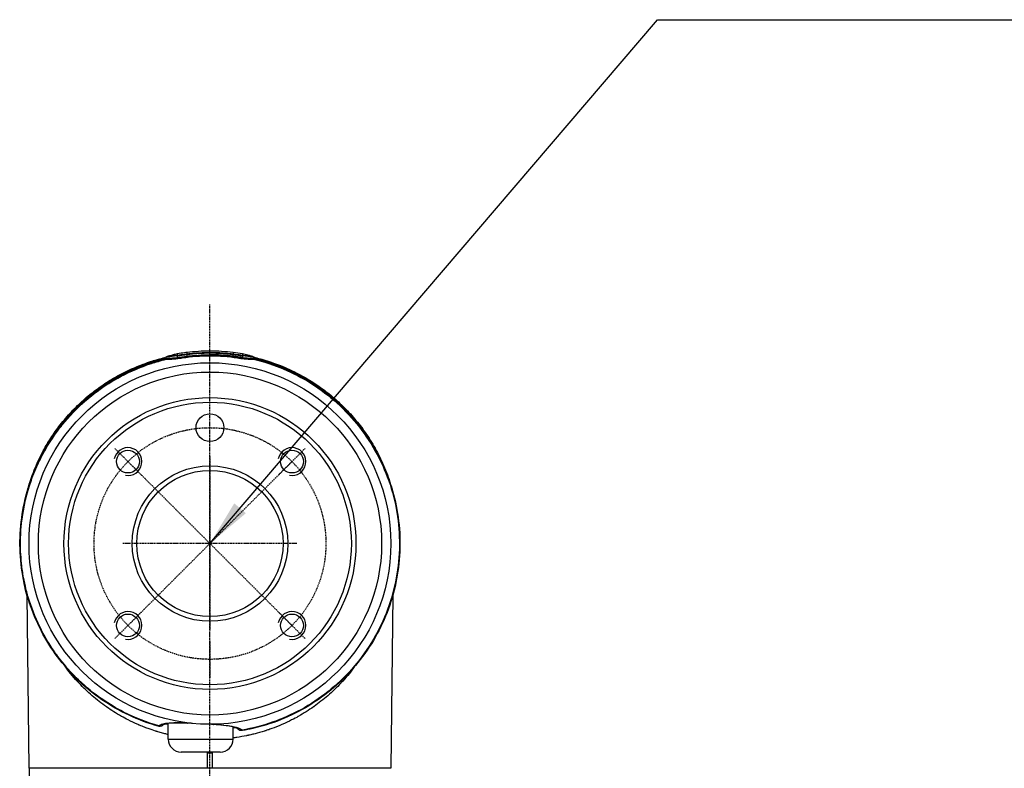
# Model space of a CAD drawing. Header units: millimetres. Extents: x 0 to 4378, y 0 to 2376.
# Tile 170 of 256: x 736 to 948, y 1651 to 1812. Entities that reach past the tile are written whole.
import ezdxf

# ---------------------------------------------------------------- set-up
doc = ezdxf.new("R2010")
doc.units = ezdxf.units.MM
doc.header["$LTSCALE"] = 0.2
doc.linetypes.add('CENTER2', pattern=[1.125, 0.75, -0.125, 0.125, -0.125])
doc.layers.add('01_Object Line', color=4, linetype='Continuous')
doc.layers.add('02_Center Line', color=1, linetype='CENTER2')
doc.styles.add('Rainbow-5.0 Style', font='malgunsl.ttf')
doc.dimstyles.new('Rainbow-5.0 Style', dxfattribs={"dimtxt": 4, "dimasz": 2.5, "dimexe": 1, "dimexo": 1, "dimgap": 1, "dimtad": 1, "dimdsep": 46, "dimtxsty": 'Rainbow-5.0 Style', "dimcen": 0, "dimclrd": 251, "dimclre": 251, "dimclrt": 7, "dimazin": 3, "dimtp": 0.1, "dimtm": 0.1, "dimtfac": 0.61, "dimtmove": 0, "dimatfit": 3, "dimfxl": 1, "dimlwd": -1, "dimlwe": -1, "dimarcsym": 1})

# ---------------------------------------------------------------- blocks, each defined once
blk = doc.blocks.new('A$C6e2e7470')
for p, q in [((-0.01, 1138.06), (-0.01, 1138.06)), ((-10.46, 1136.39), (-10.46, 1136.39)), ((-0.01, 1137.57), (-0.01, 1137.56)), ((-0.01, 1137.44), (-0.01, 1137.44)), ((-39.43, 1086.22), (-39.43, 1086.22)), ((-39.01, 1048.4), (-39.42, 1085.77)), ((39.42, 1085.78), (39.01, 1048.4)), ((39.43, 1086.24), (39.43, 1086.23)), ((29.23, 1067.91), (29.23, 1067.91)), ((-28.85, 1067.47), (-28.85, 1067.48)), ((-23.26, 1062.35), (-23.26, 1062.35)), ((-22.98, 1062.14), (-22.98, 1062.14)), ((22.98, 1062.14), (22.98, 1062.14)), ((23.26, 1062.35), (23.26, 1062.35)), ((-21.51, 1061.11), (-21.51, 1061.11)), ((-19.69, 1059.97), (-19.69, 1059.97)), ((19.69, 1059.97), (19.69, 1059.97)), ((21.51, 1061.11), (21.51, 1061.11)), ((-18.1, 1059.08), (-18.1, 1059.08)), ((-16.19, 1058.14), (-16.19, 1058.14)), ((-14.45, 1057.4), (-14.45, 1057.4)), ((-9, 1058.18), (-9, 1058.18)), ((-9, 1054.7), (-9, 1058.08)), ((5, 1057.42), (5, 1057.42)), ((5, 1054.7), (5, 1057.32)), ((14.45, 1057.4), (14.45, 1057.4)), ((16.19, 1058.14), (16.19, 1058.14)), ((18.1, 1059.08), (18.1, 1059.08)), ((-12.79, 1056.78), (-12.79, 1056.78)), ((8.7, 1055.61), (8.7, 1055.61)), ((12.79, 1056.78), (12.79, 1056.78)), ((-9, 1054.7), (5, 1054.7)), ((2.2, 1051.9), (-6.2, 1051.9)), ((-0.5, 1048.47), (-0.5, 1051.77)), ((0.5, 1051.77), (0.5, 1048.47)), ((39.01, 1048.4), (-39.01, 1048.4)), ((-39, 1048.4), (-39, 1042.4))]:
    blk.add_line(p, q)
for centre, radius in [((0, 1096.9), 39), ((0, 1096.9), 37), ((0, 1096.9), 31.48), ((0, 1096.9), 30.48), ((0, 1121.9), 3), ((-17.68, 1114.58), 2.46), ((17.68, 1114.58), 2.46), ((0, 1096.9), 16.77), ((0, 1096.9), 15.77), ((-17.68, 1079.22), 2.46), ((17.68, 1079.22), 2.46)]:
    blk.add_circle(centre, radius)
for centre, radius, start, end in [((-6.2, 1054.7), 2.8, 180, 270), ((2.2, 1054.7), 2.8, 270, 0), ((0, 1092.29), 40.53, 269.2927, 270.7064)]:
    blk.add_arc(centre, radius, start, end)
for centre, major_axis, ratio, start_param, end_param in [((-0.01, 1138.3), (0.002, 0.393), 0.011038, 2.226159, 2.73087), ((-6.56, 1138.25), (-3.48, -0.56), 0.198993, 1.415823, 1.495187), ((-6.92, 1137.76), (0.013, -0.43), 0.572551, 0.497241, 0.94988), ((-6.29, 1137.49), (0.048, -0.36), 0.068421, 6.045135, 6.04712), ((6.29, 1137.49), (0.044, 0.36), 0.063005, 3.372836, 3.376814), ((6.94, 1137.76), (0.032, 0.43), 0.578776, 2.218613, 2.668297), ((6.57, 1138.25), (-3.48, 0.56), 0.198992, 1.646411, 1.725774), ((-10.75, 1058.49), (0.692, -0.721), 0.94914, 5.222817, 6.283416), ((-10.75, 1058.49), (0.692, -0.721), 0.94914, 0.000231, 0.000366), ((-4.76, 1059.16), (-0.033, -0.999), 0.306864, 5.991051, 6.283189), ((-4.76, 1059.16), (-0.033, -0.999), 0.306864, 0.000003, 0.000147), ((0, 1058.9), (-0.015, -1), 0.222199, 0.000009, 0.066809), ((0, 1058.9), (-0.015, -1), 0.222199, 6.283177, 6.283194), ((0.76, 1058.87), (-0.072, -0.997), 0.306297, 6.283183, 6.575941), ((6.75, 1057.59), (-0.721, -0.693), 0.945259, 6.282953, 6.283018), ((6.75, 1057.59), (-0.721, -0.693), 0.945259, 6.283018, 7.283935), ((0.44, 1048.46), (-0.941, 0.011), 0.685799, 0.008117, 0.114309), ((-0.44, 1048.46), (0.941, 0.011), 0.685799, 6.168879, 6.275069)]:
    blk.add_ellipse(centre, major_axis=major_axis, ratio=ratio, start_param=start_param, end_param=end_param)
for points, knots in [([(-9.27, 1137.22), (-9.06, 1137.31), (-8.84, 1137.38), (-8.38, 1137.51), (-8.12, 1137.59), (-7.57, 1137.74), (-7.28, 1137.81), (-6.99, 1137.87)], [0, 0, 0, 0, 0.0687662, 0.0687662, 0.1523206, 0.1523206, 0.2423805, 0.2423805, 0.2423805, 0.2423805]), ([(-6.99, 1137.87), (-6.48, 1137.99), (-5.97, 1138.05), (-5.3, 1138.14), (-5.15, 1138.16), (-4.99, 1138.17)], [0, 0, 0, 0, 0.1551388, 0.1551388, 0.2022234, 0.2022234, 0.2022234, 0.2022234]), ([(-6.99, 1137.48), (-6.99, 1137.53), (-6.99, 1137.59), (-6.99, 1137.63), (-6.99, 1137.79), (-6.99, 1137.87), (-6.99, 1137.87)], [-8.25646, -8.25646, -8.25646, -8.25646, -7.624618, -7.624618, -7.624618, -5.44854, -5.44854, -5.44854, -5.44854]), ([(-4.99, 1138.17), (-4.99, 1138.17), (-4.99, 1138.09), (-4.99, 1137.92), (-4.99, 1137.87), (-4.99, 1137.81), (-4.99, 1137.75)], [5.554248, 5.554248, 5.554248, 5.554248, 7.771433, 7.771433, 7.771433, 8.384461, 8.384461, 8.384461, 8.384461]), ([(-0.02, 1138.06), (-0.58, 1138.06), (-1.14, 1138.04), (-1.7, 1138.02), (-2.26, 1138), (-2.82, 1137.97), (-3.38, 1137.92), (-3.91, 1137.88), (-4.45, 1137.82), (-4.99, 1137.75)], [0, 0, 0, 0, 1.709554, 1.709554, 1.709554, 3.419104, 3.419104, 3.419104, 5.066451, 5.066451, 5.066451, 5.066451]), ([(-0.01, 1137.94), (-0.84, 1137.94), (-1.67, 1137.91), (-2.92, 1137.84), (-3.34, 1137.8), (-4.16, 1137.73), (-4.58, 1137.68), (-4.99, 1137.63)], [-0.4980541, -0.4980541, -0.4980541, -0.4980541, -0.2482966, -0.2482966, -0.1249533, -0.1249533, -0.0001115, -0.0001115, -0.0001115, -0.0001115]), ([(-0.02, 1138.06), (-0.01, 1138.22), (-0.01, 1138.34), (0, 1138.4), (0, 1138.45), (0, 1138.48), (0, 1138.48)], [0.073579, 0.073579, 0.073579, 0.073579, 1.773456, 1.773456, 1.773456, 2.983853, 2.983853, 2.983853, 2.983853]), ([(4.99, 1137.75), (4.45, 1137.82), (3.91, 1137.88), (3.36, 1137.92), (2.24, 1138.01), (1.11, 1138.06), (-0.02, 1138.06)], [-5.096168, -5.096168, -5.096168, -5.096168, -3.432831, -3.432831, -3.432831, 0, 0, 0, 0]), ([(-0.02, 1137.62), (-0.01, 1137.66), (-0.01, 1137.69), (0, 1137.73), (0, 1137.78), (0, 1137.83), (0, 1137.87), (-0.01, 1137.9), (-0.01, 1137.92), (-0.01, 1137.94)], [-1.0896743, -1.0896743, -1.0896743, -1.0896743, -0.7634499, -0.7634499, -0.7634499, -0.3184296, -0.3184296, -0.3184296, -0.1133023, -0.1133023, -0.1133023, -0.1133023]), ([(4.99, 1137.63), (4.58, 1137.68), (4.16, 1137.73), (3.33, 1137.81), (2.91, 1137.84), (1.66, 1137.91), (0.83, 1137.94), (-0.01, 1137.94)], [-0.4984902, -0.4984902, -0.4984902, -0.4984902, -0.3746356, -0.3746356, -0.2508217, -0.2508217, -0.0000001, -0.0000001, -0.0000001, -0.0000001]), ([(4.99, 1138.17), (4.99, 1138.17), (4.99, 1138.09), (4.99, 1137.92), (4.99, 1137.87), (4.99, 1137.81), (4.99, 1137.75)], [5.554252, 5.554252, 5.554252, 5.554252, 7.771433, 7.771433, 7.771433, 8.384461, 8.384461, 8.384461, 8.384461]), ([(6.99, 1137.87), (6.99, 1137.87), (6.99, 1137.79), (6.99, 1137.63), (6.99, 1137.59), (6.99, 1137.53), (6.99, 1137.48)], [5.448548, 5.448548, 5.448548, 5.448548, 7.624618, 7.624618, 7.624618, 8.25646, 8.25646, 8.25646, 8.25646]), ([(6.99, 1137.87), (7.38, 1137.78), (7.77, 1137.69), (8.34, 1137.53), (8.52, 1137.48), (8.89, 1137.36), (9.08, 1137.3), (9.27, 1137.22)], [0, 0, 0, 0, 0.1203404, 0.1203404, 0.1813036, 0.1813036, 0.2422637, 0.2422637, 0.2422637, 0.2422637]), ([(-11.14, 1057.48), (-15.45, 1058.7), (-19.61, 1060.66), (-26.95, 1065.73), (-30.22, 1068.89), (-35.52, 1076.01), (-37.6, 1080.06), (-40.34, 1088.5), (-41.02, 1093), (-40.9, 1101.86), (-40.11, 1106.35), (-37.15, 1114.72), (-34.96, 1118.71), (-29.47, 1125.7), (-26.11, 1128.78), (-18.66, 1133.64), (-14.48, 1135.48), (-10.17, 1136.58)], [0, 0, 0, 0, 1.344136, 1.344136, 2.675031, 2.675031, 4.00551, 4.00551, 5.33562, 5.33562, 6.666261, 6.666261, 7.998797, 7.998797, 9.330905, 9.330905, 10.665668, 10.665668, 10.665668, 10.665668]), ([(-11.01, 1057.57), (-13.58, 1058.29), (-16.13, 1059.27), (-18.61, 1060.54), (-20.16, 1061.33), (-21.67, 1062.23), (-23.12, 1063.23), (-24.96, 1064.5), (-26.7, 1065.92), (-28.32, 1067.47), (-29.68, 1068.77), (-30.7, 1069.92), (-31.46, 1070.84), (-32.04, 1071.55), (-32.47, 1072.11), (-32.77, 1072.52), (-33.45, 1073.43), (-34.08, 1074.36), (-34.67, 1075.31), (-35.6, 1076.8), (-36.1, 1077.79), (-36.32, 1078.22), (-37.36, 1080.24), (-38.22, 1082.33), (-38.9, 1084.43), (-38.94, 1084.56), (-39.01, 1084.78), (-39.1, 1085.09), (-39.27, 1085.65), (-39.53, 1086.52), (-39.79, 1087.68), (-40.24, 1089.62), (-40.38, 1090.71), (-40.42, 1090.98), (-40.5, 1091.51), (-40.56, 1092.04), (-40.62, 1092.57), (-40.8, 1094.31), (-40.88, 1096), (-40.84, 1097.7), (-40.83, 1098.42), (-40.79, 1099.13), (-40.74, 1099.81), (-40.46, 1103.78), (-39.64, 1107.02), (-38.91, 1109.32), (-38.72, 1109.91), (-38.54, 1110.43), (-38.37, 1110.9), (-37.8, 1112.47), (-37.23, 1113.73), (-36.76, 1114.71), (-36.19, 1115.88), (-35.77, 1116.64), (-35.56, 1117), (-34.04, 1119.68), (-32.76, 1121.31), (-32.15, 1122.09), (-31.97, 1122.32), (-31.84, 1122.48), (-31.78, 1122.56), (-31.3, 1123.14), (-30.59, 1124), (-29.57, 1125.08), (-28.24, 1126.48), (-27.38, 1127.21), (-27.15, 1127.42), (-27.02, 1127.54), (-26.89, 1127.65), (-26.76, 1127.77), (-25.19, 1129.13), (-23.51, 1130.36), (-21.77, 1131.45), (-20.22, 1132.43), (-18.25, 1133.53), (-15.83, 1134.55), (-15.03, 1134.89), (-13.97, 1135.31), (-12.63, 1135.75), (-11.69, 1136.05), (-10.62, 1136.36), (-9.41, 1136.65)], [-1, -1, -1, -1, -0.923133, -0.923133, -0.923133, -0.875, -0.875, -0.875, -0.8125, -0.8125, -0.8125, -0.777211, -0.777211, -0.777211, -0.75, -0.75, -0.75, -0.71875, -0.71875, -0.71875, -0.6875, -0.6875, -0.6875, -0.625, -0.625, -0.625, -0.613903, -0.613903, -0.613903, -0.59375, -0.59375, -0.59375, -0.5625, -0.5625, -0.5625, -0.547989, -0.547989, -0.547989, -0.5, -0.5, -0.5, -0.484864, -0.484864, -0.484864, -0.397359, -0.397359, -0.397359, -0.375, -0.375, -0.375, -0.346559, -0.346559, -0.346559, -0.3125, -0.3125, -0.3125, -0.264588, -0.264588, -0.264588, -0.25, -0.25, -0.25, -0.21875, -0.21875, -0.21875, -0.1875, -0.1875, -0.1875, -0.182675, -0.182675, -0.182675, -0.125, -0.125, -0.125, -0.0625, -0.0625, -0.0625, -0.025808, -0.025808, -0.025808, 0, 0, 0, 0]), ([(-39.59, 1107.4), (-39.38, 1108.29), (-39.13, 1109.17), (-38.67, 1110.61), (-38.47, 1111.19), (-38.02, 1112.41), (-37.76, 1113.05), (-37.34, 1114.04), (-37.19, 1114.38), (-36.67, 1115.5), (-36.28, 1116.27), (-35.39, 1117.91), (-34.87, 1118.77), (-33.69, 1120.6), (-33.01, 1121.56), (-31.89, 1122.99), (-31.49, 1123.49), (-30.28, 1124.89), (-29.44, 1125.79), (-27.71, 1127.47), (-26.83, 1128.26), (-25.08, 1129.68), (-24.22, 1130.32), (-22.55, 1131.48), (-21.75, 1131.99), (-19.45, 1133.35), (-17.9, 1134.14), (-15.05, 1135.36), (-13.78, 1135.84), (-11.58, 1136.53), (-10.66, 1136.79), (-9.74, 1137.01)], [-6.36451, -6.36451, -6.36451, -6.36451, -5.984557, -5.984557, -5.735856, -5.735856, -5.451942, -5.451942, -5.300422, -5.300422, -4.9539, -4.9539, -4.557704, -4.557704, -4.105179, -4.105179, -3.863816, -3.863816, -3.40942, -3.40942, -2.98401, -2.98401, -2.611687, -2.611687, -2.28576, -2.28576, -1.715015, -1.715015, -1.28633, -1.28633, -0.991398, -0.991398, -0.991398, -0.991398]), ([(-38.76, 1110.17), (-38.58, 1110.71), (-38.39, 1111.24), (-38.19, 1111.77), (-36.54, 1116.16), (-34.12, 1120.29), (-30.93, 1123.96), (-30.88, 1124.02), (-30.81, 1124.1), (-30.78, 1124.13), (-30.74, 1124.17), (-30.71, 1124.21), (-30.68, 1124.24), (-29.78, 1125.26), (-28.46, 1126.67), (-26.5, 1128.33), (-26.04, 1128.72), (-25.55, 1129.11), (-25.02, 1129.52), (-24.36, 1130.02), (-23.65, 1130.54), (-22.86, 1131.07), (-22.15, 1131.54), (-21.39, 1132.02), (-20.56, 1132.5), (-20.14, 1132.73), (-19.71, 1132.97), (-19.27, 1133.21), (-19.05, 1133.33), (-18.82, 1133.44), (-18.59, 1133.56), (-18.36, 1133.68), (-18.1, 1133.8), (-17.88, 1133.91), (-17.84, 1133.93), (-17.8, 1133.94), (-17.77, 1133.96), (-15.24, 1135.17), (-12.72, 1136.05), (-10.35, 1136.66)], [0.2127422, 0.2127422, 0.2127422, 0.2127422, 0.2431558, 0.2431558, 0.2431558, 0.4960937, 0.4960937, 0.4960937, 0.4998798, 0.4998798, 0.4998798, 0.5044509, 0.5044509, 0.5044509, 0.625, 0.625, 0.625, 0.6529348, 0.6529348, 0.6529348, 0.6875, 0.6875, 0.6875, 0.71875, 0.71875, 0.71875, 0.734375, 0.734375, 0.734375, 0.7421875, 0.7421875, 0.7421875, 0.75, 0.75, 0.75, 0.7513839, 0.7513839, 0.7513839, 0.843491, 0.843491, 0.843491, 0.843491]), ([(-10.6, 1136.47), (-10.57, 1136.49), (-10.54, 1136.52), (-10.4, 1136.62), (-10.3, 1136.69), (-10.03, 1136.86), (-9.86, 1136.95), (-9.69, 1137.04)], [0.010133, 0.010133, 0.010133, 0.010133, 0.0221129, 0.0221129, 0.0619726, 0.0619726, 0.1223725, 0.1223725, 0.1223725, 0.1223725]), ([(-10.58, 1136.47), (-10.53, 1136.5), (-10.48, 1136.53), (-10.27, 1136.64), (-10.07, 1136.75), (-9.58, 1136.87), (-9.28, 1136.89), (-8.95, 1136.88)], [28.181067, 28.181067, 28.181067, 28.181067, 28.758819, 28.758819, 30.087278, 30.087278, 31.415738, 31.415738, 31.415738, 31.415738]), ([(-10.17, 1136.58), (-10.11, 1136.6), (-10.04, 1136.61), (-9.73, 1136.66), (-9.51, 1136.65), (-9.41, 1136.65)], [-0.04823544, -0.04823544, -0.04823544, -0.04823544, -0.03728617, -0.03728617, -0.00001779, -0.00001779, -0.00001779, -0.00001779]), ([(-7, 1137.36), (-7.84, 1137.23), (-8.58, 1137.23), (-9.08, 1137.18), (-9.36, 1137.15), (-9.57, 1137.1), (-9.69, 1137.04)], [6.83821, 6.83821, 6.83821, 6.83821, 9.362067, 9.362067, 9.362067, 10.748111, 10.748111, 10.748111, 10.748111]), ([(-9.41, 1136.65), (-8.94, 1136.64), (-8.39, 1136.67), (-7.51, 1136.75), (-7.21, 1136.79), (-6.75, 1136.85), (-6.59, 1136.87), (-6.28, 1136.91), (-6.17, 1136.93), (-5.97, 1136.96)], [-0.4608596, -0.4608596, -0.4608596, -0.4608596, -0.2319778, -0.2319778, -0.1176594, -0.1176594, -0.0605125, -0.0605125, -0.000004, -0.000004, -0.000004, -0.000004]), ([(-6.99, 1137.48), (-7.65, 1137.39), (-8.24, 1137.35), (-8.66, 1137.33), (-8.9, 1137.31), (-9.09, 1137.28), (-9.21, 1137.24), (-9.25, 1137.23), (-9.27, 1137.22), (-9.3, 1137.21)], [7.141582, 7.141582, 7.141582, 7.141582, 9.362054, 9.362054, 9.362054, 10.573628, 10.573628, 10.573628, 10.889931, 10.889931, 10.889931, 10.889931]), ([(-0.01, 1137.42), (-0.79, 1137.42), (-1.57, 1137.4), (-2.35, 1137.35), (-3.13, 1137.31), (-3.91, 1137.24), (-4.68, 1137.15), (-4.69, 1137.15), (-4.69, 1137.15), (-4.69, 1137.15), (-5.46, 1137.06), (-6.24, 1136.93), (-7, 1136.83), (-7, 1136.83), (-7.01, 1136.83), (-7.01, 1136.83), (-7.4, 1136.78), (-7.77, 1136.74), (-8.12, 1136.72), (-8.48, 1136.69), (-8.81, 1136.67), (-9.11, 1136.68)], [27.547428, 27.547428, 27.547428, 27.547428, 29.915632, 29.915632, 29.915632, 32.28311, 32.28311, 32.28311, 32.293424, 32.293424, 32.293424, 34.650769, 34.650769, 34.650769, 34.666423, 34.666423, 34.666423, 35.852922, 35.852922, 35.852922, 37.039421, 37.039421, 37.039421, 37.039421]), ([(-8.95, 1136.88), (-8.91, 1136.88), (-8.87, 1136.88), (-8.79, 1136.88), (-8.74, 1136.88), (-8.62, 1136.89), (-8.54, 1136.89), (-8.39, 1136.9), (-8.33, 1136.9), (-8.19, 1136.91), (-8.11, 1136.92), (-7.75, 1136.94), (-7.39, 1136.98), (-6.99, 1137.03)], [0, 0, 0, 0, 0.0146911, 0.0146911, 0.0270405, 0.0270405, 0.0580232, 0.0580232, 0.077436, 0.077436, 0.1037284, 0.1037284, 0.1923796, 0.1923796, 0.1923796, 0.1923796]), ([(-4.99, 1137.63), (-5.08, 1137.62), (-5.17, 1137.61), (-5.27, 1137.6), (-5.28, 1137.59), (-5.3, 1137.59), (-5.32, 1137.59), (-5.43, 1137.57), (-5.55, 1137.56), (-5.66, 1137.54), (-5.77, 1137.53), (-5.88, 1137.51), (-5.99, 1137.5), (-6.1, 1137.48), (-6.21, 1137.47), (-6.32, 1137.45), (-6.44, 1137.44), (-6.55, 1137.42), (-6.66, 1137.41), (-6.77, 1137.39), (-6.88, 1137.37), (-7, 1137.36)], [4.856578, 4.856578, 4.856578, 4.856578, 5.128657, 5.128657, 5.128657, 5.185049, 5.185049, 5.185049, 5.513346, 5.513346, 5.513346, 5.841966, 5.841966, 5.841966, 6.171736, 6.171736, 6.171736, 6.503514, 6.503514, 6.503514, 6.83821, 6.83821, 6.83821, 6.83821]), ([(-6.99, 1137.03), (-6.95, 1137.03), (-6.92, 1137.04), (-6.89, 1137.04), (-6.59, 1137.09), (-6.29, 1137.13), (-5.99, 1137.17), (-5.66, 1137.22), (-5.32, 1137.27), (-4.99, 1137.31)], [33.655801, 33.655801, 33.655801, 33.655801, 33.760716, 33.760716, 33.760716, 34.688162, 34.688162, 34.688162, 35.7207, 35.7207, 35.7207, 35.7207]), ([(-6.99, 1137.03), (-6.88, 1137.05), (-6.77, 1137.06), (-6.66, 1137.08), (-6.65, 1137.08), (-6.64, 1137.08), (-6.63, 1137.08)], [16.2049031, 16.2049031, 16.2049031, 16.2049031, 16.5350251, 16.5350251, 16.5350251, 16.5670172, 16.5670172, 16.5670172, 16.5670172]), ([(-4.99, 1137.75), (-5.01, 1137.75), (-5.03, 1137.75), (-5.61, 1137.68), (-6.16, 1137.6), (-6.71, 1137.52)], [5.066455, 5.066455, 5.066455, 5.066455, 5.128657, 5.128657, 6.83821, 6.83821, 6.83821, 6.83821]), ([(-5.97, 1136.96), (-3.98, 1137.26), (-1.99, 1137.4), (2, 1137.4), (3.98, 1137.26), (5.97, 1136.96)], [0, 0, 0, 0, 0.604975, 0.604975, 1.212492, 1.212492, 1.212492, 1.212492]), ([(-4.99, 1137.31), (-4.16, 1137.41), (-3.34, 1137.49), (-1.68, 1137.59), (-0.85, 1137.62), (-0.02, 1137.62)], [35.720723, 35.720723, 35.720723, 35.720723, 38.259702, 38.259702, 40.798705, 40.798705, 40.798705, 40.798705]), ([(4.99, 1137.31), (4.16, 1137.41), (3.33, 1137.49), (1.66, 1137.59), (0.82, 1137.62), (-0.02, 1137.62)], [35.720722, 35.720722, 35.720722, 35.720722, 38.259702, 38.259702, 40.798705, 40.798705, 40.798705, 40.798705]), ([(9.12, 1136.68), (8.81, 1136.68), (8.48, 1136.69), (8.13, 1136.72), (7.77, 1136.74), (7.4, 1136.78), (7.01, 1136.83), (6.25, 1136.93), (5.47, 1137.06), (4.69, 1137.15), (3.91, 1137.24), (3.14, 1137.31), (2.36, 1137.35), (2.35, 1137.35), (2.35, 1137.35), (2.34, 1137.35), (1.57, 1137.4), (0.79, 1137.42), (0.02, 1137.42), (0.01, 1137.42), (0, 1137.42), (-0.01, 1137.42)], [-37.039421, -37.039421, -37.039421, -37.039421, -35.852961, -35.852961, -35.852961, -34.66644, -34.66644, -34.66644, -32.296832, -32.296832, -32.296832, -29.935323, -29.935323, -29.935323, -29.920458, -29.920458, -29.920458, -27.574383, -27.574383, -27.574383, -27.547428, -27.547428, -27.547428, -27.547428]), ([(6.72, 1137.52), (6.16, 1137.6), (5.6, 1137.68), (5.03, 1137.75), (5.01, 1137.75), (4.99, 1137.75)], [-6.865662, -6.865662, -6.865662, -6.865662, -5.149247, -5.149247, -5.09617, -5.09617, -5.09617, -5.09617]), ([(7, 1137.36), (6.88, 1137.37), (6.77, 1137.39), (6.66, 1137.41), (6.55, 1137.42), (6.44, 1137.44), (6.33, 1137.45), (6.22, 1137.47), (6.11, 1137.48), (6, 1137.5), (5.89, 1137.51), (5.77, 1137.53), (5.66, 1137.54), (5.55, 1137.56), (5.44, 1137.57), (5.33, 1137.59), (5.31, 1137.59), (5.29, 1137.59), (5.26, 1137.6), (5.17, 1137.61), (5.08, 1137.62), (4.99, 1137.63)], [-6.865662, -6.865662, -6.865662, -6.865662, -6.53091, -6.53091, -6.53091, -6.199058, -6.199058, -6.199058, -5.869205, -5.869205, -5.869205, -5.540502, -5.540502, -5.540502, -5.212131, -5.212131, -5.212131, -5.149247, -5.149247, -5.149247, -4.883582, -4.883582, -4.883582, -4.883582]), ([(6.99, 1137.03), (6.96, 1137.03), (6.93, 1137.04), (6.89, 1137.04), (6.59, 1137.09), (6.3, 1137.13), (6, 1137.17), (5.67, 1137.22), (5.33, 1137.27), (4.99, 1137.31)], [33.655801, 33.655801, 33.655801, 33.655801, 33.760753, 33.760753, 33.760753, 34.688313, 34.688313, 34.688313, 35.7207, 35.7207, 35.7207, 35.7207]), ([(5.97, 1136.96), (6.17, 1136.93), (6.27, 1136.91), (6.59, 1136.86), (6.74, 1136.84), (7.2, 1136.78), (7.51, 1136.75), (8.39, 1136.67), (8.94, 1136.64), (9.41, 1136.65)], [-0.3780935, -0.3780935, -0.3780935, -0.3780935, -0.3289343, -0.3289343, -0.2821356, -0.2821356, -0.188521, -0.188521, -0.0002986, -0.0002986, -0.0002986, -0.0002986]), ([(6.64, 1137.08), (6.64, 1137.08), (6.65, 1137.08), (6.66, 1137.08), (6.77, 1137.06), (6.88, 1137.05), (6.99, 1137.03)], [-16.5926459, -16.5926459, -16.5926459, -16.5926459, -16.565263, -16.565263, -16.565263, -16.2347997, -16.2347997, -16.2347997, -16.2347997]), ([(9.41, 1136.65), (13.79, 1135.61), (17.99, 1133.85), (21.78, 1131.46), (23.76, 1130.21), (25.67, 1128.76), (27.42, 1127.18), (29.17, 1125.59), (30.77, 1123.87), (32.21, 1122.02), (33.66, 1120.17), (34.96, 1118.16), (36.07, 1116.08), (37.18, 1113.99), (38.09, 1111.83), (38.82, 1109.6), (39.56, 1107.36), (40.1, 1105.03), (40.44, 1102.7), (40.77, 1100.36), (40.9, 1098.01), (40.83, 1095.66), (40.69, 1090.94), (39.71, 1086.2), (37.96, 1081.81), (37.08, 1079.61), (36.03, 1077.51), (34.8, 1075.51), (33.57, 1073.51), (32.15, 1071.59), (30.58, 1069.82), (29.02, 1068.05), (27.32, 1066.44), (25.48, 1064.97), (23.64, 1063.51), (21.65, 1062.18), (19.58, 1061.05), (15.63, 1058.89), (11.38, 1057.41), (6.92, 1056.64)], [0, 0, 0, 0, 0.1205223, 0.1205223, 0.1205223, 0.1837668, 0.1837668, 0.1837668, 0.2470112, 0.2470112, 0.2470112, 0.3102557, 0.3102557, 0.3102557, 0.3735002, 0.3735002, 0.3735002, 0.4367446, 0.4367446, 0.4367446, 0.4999891, 0.4999891, 0.4999891, 0.6264781, 0.6264781, 0.6264781, 0.6897225, 0.6897225, 0.6897225, 0.752967, 0.752967, 0.752967, 0.8162115, 0.8162115, 0.8162115, 0.879456, 0.879456, 0.879456, 1, 1, 1, 1]), ([(9.39, 1137.14), (9.37, 1137.18), (9.31, 1137.21), (9.22, 1137.24), (9.09, 1137.28), (8.9, 1137.31), (8.48, 1137.34), (8.26, 1137.35), (8.01, 1137.37), (7.71, 1137.4), (7.36, 1137.43), (6.99, 1137.48)], [-11.532711, -11.532711, -11.532711, -11.532711, -10.602154, -10.602154, -10.602154, -9.390513, -9.390513, -8.401614, -8.401614, -8.401614, -7.169191, -7.169191, -7.169191, -7.169191]), ([(6.99, 1137.03), (7.33, 1136.98), (7.67, 1136.95), (7.98, 1136.93), (8, 1136.92), (8.01, 1136.92), (8.03, 1136.92), (8.36, 1136.9), (8.67, 1136.88), (8.95, 1136.88)], [-33.655783, -33.655783, -33.655783, -33.655783, -32.588177, -32.588177, -32.588177, -32.535769, -32.535769, -32.535769, -31.415738, -31.415738, -31.415738, -31.415738]), ([(9.69, 1137.04), (9.58, 1137.1), (9.37, 1137.15), (9.09, 1137.18), (8.58, 1137.23), (7.85, 1137.23), (7, 1137.36)], [-10.776676, -10.776676, -10.776676, -10.776676, -9.390513, -9.390513, -9.390513, -6.865662, -6.865662, -6.865662, -6.865662]), ([(10.17, 1136.58), (14.43, 1135.49), (18.57, 1133.68), (25.99, 1128.87), (29.36, 1125.81), (34.88, 1118.84), (37.09, 1114.85), (40.07, 1106.49), (40.89, 1102.01), (41.03, 1093.14), (40.36, 1088.63), (37.66, 1080.16), (35.57, 1076.1), (30.28, 1068.96), (27.02, 1065.8), (19.75, 1060.74), (15.64, 1058.78), (9.95, 1057.13), (8.5, 1056.8), (7.04, 1056.54)], [0, 0, 0, 0, 1.319386, 1.319386, 2.652362, 2.652362, 3.984445, 3.984445, 5.315561, 5.315561, 6.64715, 6.64715, 7.982448, 7.982448, 9.310523, 9.310523, 10.641098, 10.641098, 11.086445, 11.086445, 11.086445, 11.086445]), ([(8.95, 1136.88), (9.28, 1136.89), (9.58, 1136.87), (10.08, 1136.75), (10.28, 1136.64), (10.49, 1136.53), (10.54, 1136.5), (10.59, 1136.47)], [-31.415738, -31.415738, -31.415738, -31.415738, -30.087278, -30.087278, -28.758819, -28.758819, -28.157904, -28.157904, -28.157904, -28.157904]), ([(10.17, 1136.58), (10.11, 1136.6), (10.04, 1136.61), (9.73, 1136.66), (9.51, 1136.65), (9.41, 1136.65)], [0.0421098, 0.0421098, 0.0421098, 0.0421098, 0.0713463, 0.0713463, 0.1704652, 0.1704652, 0.1704652, 0.1704652]), ([(9.69, 1137.04), (9.77, 1137), (9.85, 1136.96), (10.03, 1136.86), (10.14, 1136.8), (10.37, 1136.65), (10.49, 1136.56), (10.61, 1136.47)], [0, 0, 0, 0, 0.0274627, 0.0274627, 0.0667518, 0.0667518, 0.1125788, 0.1125788, 0.1125788, 0.1125788]), ([(9.7, 1137.03), (10.23, 1136.9), (10.73, 1136.77), (11.96, 1136.41), (12.66, 1136.19), (13.34, 1135.96)], [3.3585633, 3.3585633, 3.3585633, 3.3585633, 3.6397609, 3.6397609, 4.0690945, 4.0690945, 4.0690945, 4.0690945]), ([(9.76, 1137), (11.64, 1136.55), (13.46, 1135.96), (15.86, 1135.01), (16.51, 1134.73), (17.88, 1134.11), (18.59, 1133.75), (21.13, 1132.41), (22.85, 1131.31), (24.87, 1129.81), (25.28, 1129.49), (26.62, 1128.42), (27.5, 1127.64), (29.24, 1125.98), (30.08, 1125.09), (31.28, 1123.71), (31.68, 1123.23), (32.46, 1122.25), (32.84, 1121.74), (33.59, 1120.7), (33.95, 1120.17), (35.04, 1118.47), (35.72, 1117.3), (36.65, 1115.49), (36.95, 1114.86), (37.52, 1113.58), (37.79, 1112.92), (38.32, 1111.56), (38.56, 1110.87), (38.9, 1109.81), (39.01, 1109.46), (39.16, 1108.95), (39.2, 1108.79), (39.25, 1108.64)], [-19.31885, -19.31885, -19.31885, -19.31885, -18.308332, -18.308332, -17.924512, -17.924512, -17.485993, -17.485993, -16.316696, -16.316696, -16.006668, -16.006668, -15.296307, -15.296307, -14.534305, -14.534305, -14.139555, -14.139555, -13.730091, -13.730091, -13.30546, -13.30546, -12.401825, -12.401825, -11.929878, -11.929878, -11.437802, -11.437802, -10.9252, -10.9252, -10.663362, -10.663362, -10.550467, -10.550467, -10.550467, -10.550467]), ([(10.37, 1136.65), (10.4, 1136.64), (10.44, 1136.63), (10.47, 1136.62), (11.21, 1136.43), (11.96, 1136.21), (12.72, 1135.96), (12.82, 1135.93), (12.92, 1135.9), (13.02, 1135.87), (13.76, 1135.62), (14.51, 1135.35), (15.27, 1135.05), (15.33, 1135.02), (15.4, 1134.99), (15.47, 1134.96), (15.83, 1134.82), (16.19, 1134.67), (16.55, 1134.51), (16.77, 1134.41), (16.99, 1134.32), (17.2, 1134.22), (17.31, 1134.17), (17.42, 1134.12), (17.53, 1134.07), (17.62, 1134.02), (17.7, 1133.98), (17.81, 1133.93), (17.82, 1133.92), (17.84, 1133.92), (17.85, 1133.91), (19.27, 1133.23), (20.54, 1132.52), (21.66, 1131.82), (22.39, 1131.37), (23.06, 1130.93), (23.68, 1130.49), (24.38, 1130), (25.02, 1129.51), (25.6, 1129.05), (26.11, 1128.64), (26.58, 1128.25), (27.01, 1127.87), (27.82, 1127.16), (28.49, 1126.52), (29.04, 1125.97), (29.16, 1125.84), (29.28, 1125.73), (29.39, 1125.61), (29.7, 1125.3), (29.96, 1125.02), (30.18, 1124.77), (30.29, 1124.65), (30.39, 1124.54), (30.49, 1124.44), (30.52, 1124.4), (30.54, 1124.37), (30.57, 1124.34), (30.59, 1124.32), (30.6, 1124.31), (30.62, 1124.29), (30.64, 1124.26), (30.66, 1124.24), (30.68, 1124.22), (30.69, 1124.21), (30.7, 1124.2), (30.71, 1124.19), (30.71, 1124.18), (30.71, 1124.18), (30.71, 1124.18), (30.72, 1124.18), (30.72, 1124.18), (30.72, 1124.18), (30.72, 1124.17), (30.73, 1124.17), (30.74, 1124.15), (31.06, 1123.78), (31.38, 1123.41), (31.68, 1123.04), (32.62, 1121.9), (33.46, 1120.74), (34.22, 1119.57), (35, 1118.37), (35.7, 1117.17), (36.31, 1115.96), (36.95, 1114.72), (37.51, 1113.48), (37.99, 1112.24), (38.04, 1112.12), (38.08, 1112), (38.13, 1111.87)], [0.1576264, 0.1576264, 0.1576264, 0.1576264, 0.1589987, 0.1589987, 0.1589987, 0.1875, 0.1875, 0.1875, 0.1911709, 0.1911709, 0.1911709, 0.21875, 0.21875, 0.21875, 0.2212271, 0.2212271, 0.2212271, 0.234375, 0.234375, 0.234375, 0.2421875, 0.2421875, 0.2421875, 0.2460938, 0.2460938, 0.2460938, 0.2496161, 0.2496161, 0.2496161, 0.25, 0.25, 0.25, 0.2912742, 0.2912742, 0.2912742, 0.3179228, 0.3179228, 0.3179228, 0.3481944, 0.3481944, 0.3481944, 0.375, 0.375, 0.375, 0.4261619, 0.4261619, 0.4261619, 0.4375, 0.4375, 0.4375, 0.46875, 0.46875, 0.46875, 0.484375, 0.484375, 0.484375, 0.4893023, 0.4893023, 0.4893023, 0.4921875, 0.4921875, 0.4921875, 0.4960938, 0.4960938, 0.4960938, 0.4980469, 0.4980469, 0.4980469, 0.4986572, 0.4986572, 0.4986572, 0.4992676, 0.4992676, 0.4992676, 0.5, 0.5, 0.5, 0.5215625, 0.5215625, 0.5215625, 0.5877727, 0.5877727, 0.5877727, 0.656049, 0.656049, 0.656049, 0.7265974, 0.7265974, 0.7265974, 0.7336017, 0.7336017, 0.7336017, 0.7336017]), ([(-39.42, 1085.49), (-39.47, 1085.67), (-39.51, 1085.85), (-39.74, 1086.76), (-39.9, 1087.49), (-40.04, 1088.23)], [6.1175124, 6.1175124, 6.1175124, 6.1175124, 6.1930262, 6.1930262, 6.5050157, 6.5050157, 6.5050157, 6.5050157]), ([(-9, 1055.68), (-9.23, 1055.74), (-9.47, 1055.79), (-9.72, 1055.86), (-10.04, 1055.94), (-10.37, 1056.03), (-10.71, 1056.12), (-10.88, 1056.17), (-11.05, 1056.22), (-11.22, 1056.27), (-11.31, 1056.3), (-11.4, 1056.33), (-11.48, 1056.35), (-11.53, 1056.37), (-11.57, 1056.38), (-11.62, 1056.39), (-11.64, 1056.4), (-11.66, 1056.41), (-11.68, 1056.42), (-11.7, 1056.42), (-11.72, 1056.43), (-11.73, 1056.43), (-11.74, 1056.43), (-11.75, 1056.44), (-11.75, 1056.44), (-12.19, 1056.58), (-12.73, 1056.75), (-13.35, 1056.98), (-13.66, 1057.09), (-13.99, 1057.22), (-14.34, 1057.36), (-14.52, 1057.43), (-14.7, 1057.5), (-14.89, 1057.58), (-14.98, 1057.61), (-15.07, 1057.65), (-15.17, 1057.69), (-15.22, 1057.71), (-15.27, 1057.73), (-15.31, 1057.75), (-15.34, 1057.77), (-15.36, 1057.78), (-15.39, 1057.79), (-15.41, 1057.8), (-15.43, 1057.81), (-15.46, 1057.82), (-16.31, 1058.18), (-17.02, 1058.53), (-17.61, 1058.83), (-18.18, 1059.12), (-18.64, 1059.37), (-18.98, 1059.56), (-18.99, 1059.56), (-18.99, 1059.56), (-18.99, 1059.57), (-19.01, 1059.57), (-19.03, 1059.59), (-19.05, 1059.6), (-19.64, 1059.93), (-20.2, 1060.26), (-20.74, 1060.6), (-21.26, 1060.93), (-21.75, 1061.27), (-22.23, 1061.6), (-22.26, 1061.62), (-22.29, 1061.64), (-22.33, 1061.67), (-23.38, 1062.41), (-24.4, 1063.21), (-25.39, 1064.07), (-26.37, 1064.92), (-27.31, 1065.82), (-28.21, 1066.78), (-28.21, 1066.79), (-28.22, 1066.79), (-28.23, 1066.8), (-29.2, 1067.84), (-30.17, 1068.98), (-31.1, 1070.23)], [0.1443418, 0.1443418, 0.1443418, 0.1443418, 0.15625, 0.15625, 0.15625, 0.171875, 0.171875, 0.171875, 0.1796875, 0.1796875, 0.1796875, 0.1835937, 0.1835937, 0.1835937, 0.1855469, 0.1855469, 0.1855469, 0.1865234, 0.1865234, 0.1865234, 0.1872559, 0.1872559, 0.1872559, 0.1875, 0.1875, 0.1875, 0.21875, 0.21875, 0.21875, 0.234375, 0.234375, 0.234375, 0.2421875, 0.2421875, 0.2421875, 0.2460937, 0.2460937, 0.2460937, 0.2480469, 0.2480469, 0.2480469, 0.2490234, 0.2490234, 0.2490234, 0.25, 0.25, 0.25, 0.28125, 0.28125, 0.28125, 0.3120117, 0.3120117, 0.3120117, 0.3123779, 0.3123779, 0.3123779, 0.3134758, 0.3134758, 0.3134758, 0.34375, 0.34375, 0.34375, 0.3730469, 0.3730469, 0.3730469, 0.375, 0.375, 0.375, 0.4375, 0.4375, 0.4375, 0.4995117, 0.4995117, 0.4995117, 0.5, 0.5, 0.5, 0.5793231, 0.5793231, 0.5793231, 0.5793231]), ([(31.11, 1070.25), (30.18, 1069), (29.22, 1067.86), (28.25, 1066.82), (28.24, 1066.81), (28.24, 1066.81), (28.23, 1066.8), (27.32, 1065.84), (26.38, 1064.92), (25.39, 1064.07), (24.44, 1063.24), (23.45, 1062.46), (22.43, 1061.74), (22.39, 1061.71), (22.36, 1061.69), (22.33, 1061.67), (21.82, 1061.31), (21.29, 1060.95), (20.73, 1060.6), (20.2, 1060.26), (19.64, 1059.93), (19.05, 1059.6), (19.04, 1059.59), (19.02, 1059.58), (19, 1059.57), (18.98, 1059.56), (18.98, 1059.56), (18.97, 1059.55), (18.63, 1059.36), (18.18, 1059.12), (17.61, 1058.83), (17.04, 1058.54), (16.33, 1058.2), (15.5, 1057.83), (15.49, 1057.83), (15.47, 1057.82), (15.46, 1057.82), (14.67, 1057.48), (13.97, 1057.2), (13.35, 1056.98), (13.04, 1056.86), (12.75, 1056.76), (12.48, 1056.67), (12.35, 1056.63), (12.22, 1056.59), (12.1, 1056.55), (12.04, 1056.53), (11.98, 1056.51), (11.92, 1056.49), (11.89, 1056.48), (11.86, 1056.47), (11.83, 1056.46), (11.82, 1056.46), (11.8, 1056.45), (11.79, 1056.45), (11.78, 1056.45), (11.77, 1056.44), (11.76, 1056.44), (11.76, 1056.44), (11.75, 1056.44), (11.75, 1056.44), (11.04, 1056.21), (10.36, 1056.02), (9.72, 1055.86), (9.4, 1055.77), (9.09, 1055.7), (8.78, 1055.63), (8.63, 1055.6), (8.48, 1055.56), (8.34, 1055.53), (8.27, 1055.51), (8.19, 1055.5), (8.12, 1055.48), (8.09, 1055.48), (8.05, 1055.47), (8.01, 1055.46), (8, 1055.46), (7.98, 1055.45), (7.96, 1055.45), (7.95, 1055.45), (7.93, 1055.44), (7.92, 1055.44), (7.92, 1055.44), (7.91, 1055.44), (7.91, 1055.44), (7.18, 1055.29), (6.48, 1055.17), (5.8, 1055.07), (5.53, 1055.03), (5.26, 1054.99), (5, 1054.96)], [0.4203626, 0.4203626, 0.4203626, 0.4203626, 0.4995117, 0.4995117, 0.4995117, 0.5, 0.5, 0.5, 0.5625, 0.5625, 0.5625, 0.6230469, 0.6230469, 0.6230469, 0.625, 0.625, 0.625, 0.65625, 0.65625, 0.65625, 0.6865234, 0.6865234, 0.6865234, 0.6873779, 0.6873779, 0.6873779, 0.6884698, 0.6884698, 0.6884698, 0.71875, 0.71875, 0.71875, 0.7495117, 0.7495117, 0.7495117, 0.75, 0.75, 0.75, 0.78125, 0.78125, 0.78125, 0.796875, 0.796875, 0.796875, 0.8046875, 0.8046875, 0.8046875, 0.8085938, 0.8085938, 0.8085938, 0.8105469, 0.8105469, 0.8105469, 0.8115234, 0.8115234, 0.8115234, 0.8122559, 0.8122559, 0.8122559, 0.8125, 0.8125, 0.8125, 0.84375, 0.84375, 0.84375, 0.859375, 0.859375, 0.859375, 0.8671875, 0.8671875, 0.8671875, 0.8710938, 0.8710938, 0.8710938, 0.8730469, 0.8730469, 0.8730469, 0.8740234, 0.8740234, 0.8740234, 0.8747559, 0.8747559, 0.8747559, 0.875, 0.875, 0.875, 0.90625, 0.90625, 0.90625, 0.918548, 0.918548, 0.918548, 0.918548]), ([(-10.06, 1057.77), (-10.16, 1057.68), (-10.28, 1057.59), (-10.53, 1057.48), (-10.66, 1057.45), (-10.9, 1057.43), (-11.02, 1057.45), (-11.14, 1057.48)], [0, 0, 0, 0, 0.0507772, 0.0507772, 0.0917872, 0.0917872, 0.1292013, 0.1292013, 0.1292013, 0.1292013]), ([(-11.01, 1057.57), (-10.83, 1057.74), (-10.55, 1057.87), (-10.18, 1057.98), (-9.8, 1058.08), (-9.35, 1058.15), (-8.82, 1058.2), (-8.28, 1058.24), (-7.68, 1058.25), (-7.01, 1058.25), (-6.34, 1058.25), (-5.63, 1058.23), (-4.89, 1058.21)], [0, 0, 0, 0, 0.25, 0.25, 0.25, 0.5, 0.5, 0.5, 0.75, 0.75, 0.75, 0.9992638, 0.9992638, 0.9992638, 0.9992638]), ([(-4.8, 1058.16), (-5.66, 1058.19), (-6.49, 1058.21), (-7.96, 1058.18), (-8.62, 1058.14), (-9.53, 1057.99), (-9.85, 1057.89), (-10.04, 1057.79), (-10.06, 1057.77), (-10.06, 1057.77)], [0, 0, 0, 0, 0.2730944, 0.2730944, 0.5478871, 0.5478871, 0.7881553, 0.7881553, 0.8869228, 0.8869228, 0.8869228, 0.8869228]), ([(-9, 1057.88), (-9.1, 1057.89), (-9.2, 1057.9), (-9.44, 1057.91), (-9.58, 1057.92), (-9.71, 1057.93)], [2.2142896, 2.2142896, 2.2142896, 2.2142896, 2.2621458, 2.2621458, 2.3407939, 2.3407939, 2.3407939, 2.3407939]), ([(6.03, 1056.9), (6.01, 1056.91), (5.92, 1056.99), (5.55, 1057.16), (5.29, 1057.25), (4.57, 1057.43), (4.06, 1057.52), (2.88, 1057.69), (2.16, 1057.76), (1.18, 1057.84), (0.94, 1057.85), (0.69, 1057.87)], [0, 0, 0, 0, 0.1742679, 0.1742679, 0.3518092, 0.3518092, 0.5727297, 0.5727297, 0.8189131, 0.8189131, 0.8960259, 0.8960259, 0.8960259, 0.8960259]), ([(0.78, 1057.91), (1.47, 1057.86), (2.19, 1057.8), (2.91, 1057.73), (3.94, 1057.62), (4.47, 1057.52), (4.71, 1057.47), (4.71, 1057.47), (4.72, 1057.47), (4.72, 1057.47), (4.98, 1057.42), (5.51, 1057.33), (6.07, 1057.12), (6.47, 1056.98), (6.74, 1056.81), (6.92, 1056.64)], [-1, -1, -1, -1, -0.75, -0.75, -0.75, -0.5, -0.5, -0.5, -0.494157, -0.494157, -0.494157, -0.25, -0.25, -0.25, 0, 0, 0, 0]), ([(5.61, 1057.13), (5.49, 1057.14), (5.36, 1057.14), (5.15, 1057.15), (5.08, 1057.16), (5, 1057.16)], [0.506733, 0.506733, 0.506733, 0.506733, 0.5792961, 0.5792961, 0.6165062, 0.6165062, 0.6165062, 0.6165062]), ([(7.04, 1056.54), (6.92, 1056.52), (6.8, 1056.52), (6.56, 1056.56), (6.45, 1056.6), (6.25, 1056.7), (6.17, 1056.77), (6.07, 1056.86), (6.05, 1056.88), (6.03, 1056.9)], [0, 0, 0, 0, 0.0380915, 0.0380915, 0.0754512, 0.0754512, 0.113412, 0.113412, 0.1242242, 0.1242242, 0.1242242, 0.1242242])]:
    blk.add_open_spline(points, degree=3, knots=knots)
for points in [[(-4.99, 1138.17), (-3.34, 1138.38), (-1.67, 1138.48), (0, 1138.48)], [(-4.99, 1138.17), (-4.99, 1138.17), (-4.99, 1138.17), (-4.99, 1138.17)], [(0, 1138.48), (1.67, 1138.48), (3.34, 1138.38), (4.99, 1138.17)], [(4.99, 1138.17), (4.99, 1138.17), (4.99, 1138.17), (4.99, 1138.17)], [(4.99, 1138.17), (5.66, 1138.09), (6.34, 1138.02), (6.99, 1137.87)], [(-13.74, 1135.83), (-12.49, 1136.27), (-11.18, 1136.69), (-9.7, 1137.05)], [(-9.74, 1136.64), (-9.55, 1136.68), (-9.34, 1136.69), (-9.11, 1136.68)], [(-9.54, 1136.86), (-9.53, 1136.86), (-9.53, 1136.86), (-9.53, 1136.86)], [(-9.3, 1137.21), (-9.35, 1137.19), (-9.37, 1137.17), (-9.38, 1137.14)], [(-9.38, 1137.14), (-9.38, 1137.14), (-9.38, 1137.14), (-9.38, 1137.14)], [(-9.11, 1136.68), (-9.12, 1136.67), (-9.13, 1136.66), (-9.13, 1136.65)], [(-9.11, 1136.68), (-9.06, 1136.75), (-9, 1136.81), (-8.95, 1136.88)], [(-6.99, 1137.03), (-6.99, 1137.15), (-6.99, 1137.26), (-7, 1137.36)], [(-4.99, 1137.63), (-4.99, 1137.53), (-4.99, 1137.43), (-4.99, 1137.31)], [(-4.6, 1137.36), (-4.4, 1137.38), (-4.21, 1137.4), (-4.01, 1137.42)], [(-2.08, 1137.56), (-2.07, 1137.57), (-2.06, 1137.57), (-2.05, 1137.57)], [(-0.01, 1137.42), (0, 1137.48), (0, 1137.55), (-0.02, 1137.62)], [(-0.01, 1137.4), (-0.01, 1137.41), (-0.01, 1137.41), (-0.01, 1137.42)], [(2.02, 1137.57), (2.03, 1137.57), (2.04, 1137.57), (2.05, 1137.57)], [(4.02, 1137.42), (4.22, 1137.4), (4.41, 1137.38), (4.61, 1137.36)], [(4.99, 1137.31), (4.99, 1137.43), (4.99, 1137.53), (4.99, 1137.63)], [(7, 1137.36), (6.99, 1137.26), (6.99, 1137.15), (6.99, 1137.03)], [(8.15, 1137.36), (8.15, 1137.36), (8.15, 1137.36), (8.16, 1137.36)], [(8.36, 1137.35), (8.36, 1137.35), (8.36, 1137.35), (8.36, 1137.35)], [(9.12, 1136.68), (9.06, 1136.75), (9.01, 1136.81), (8.95, 1136.88)], [(9.12, 1136.68), (9.35, 1136.69), (9.56, 1136.68), (9.75, 1136.64)], [(9.14, 1136.64), (9.13, 1136.66), (9.12, 1136.67), (9.12, 1136.68)], [(9.39, 1137.14), (9.39, 1137.14), (9.39, 1137.14), (9.39, 1137.14)], [(9.49, 1136.86), (9.49, 1136.86), (9.49, 1136.86), (9.5, 1136.86)], [(10.47, 1136.38), (10.48, 1136.38), (10.48, 1136.38), (10.49, 1136.37)], [(10.74, 1136.31), (10.74, 1136.31), (10.75, 1136.31), (10.75, 1136.31)], [(-40.55, 1101.86), (-40.54, 1101.88), (-40.54, 1101.9), (-40.54, 1101.92)], [(-40.44, 1102.66), (-40.43, 1102.7), (-40.43, 1102.74), (-40.42, 1102.78)], [(-40.61, 1092.49), (-40.61, 1092.51), (-40.62, 1092.54), (-40.62, 1092.56)], [(40.51, 1091.67), (40.51, 1091.66), (40.51, 1091.65), (40.51, 1091.64)], [(39.84, 1087.38), (39.71, 1086.78), (39.57, 1086.19), (39.42, 1085.61)], [(-32.06, 1071.59), (-32.06, 1071.59), (-32.07, 1071.59), (-32.07, 1071.59)], [(32.12, 1071.67), (32.1, 1071.64), (32.08, 1071.62), (32.07, 1071.6)], [(-24.75, 1063.52), (-24.75, 1063.52), (-24.75, 1063.52), (-24.75, 1063.52)], [(25.1, 1063.81), (25.09, 1063.81), (25.09, 1063.81), (25.09, 1063.81)], [(-11.01, 1057.57), (-11.06, 1057.5), (-11.1, 1057.47), (-11.14, 1057.48)], [(-11.14, 1057.48), (-11.14, 1057.48), (-11.14, 1057.48), (-11.14, 1057.48)], [(-10.34, 1057.92), (-10.34, 1057.92), (-10.35, 1057.92), (-10.36, 1057.92)], [(-3.79, 1058.08), (-4.13, 1058.12), (-4.47, 1058.15), (-4.8, 1058.16)], [(-0.01, 1057.9), (-0.1, 1057.9), (-0.19, 1057.9), (-0.28, 1057.9)], [(0.69, 1057.87), (0.46, 1057.89), (0.22, 1057.89), (-0.01, 1057.9)], [(7.04, 1056.54), (7, 1056.54), (6.96, 1056.57), (6.92, 1056.64)], [(7.04, 1056.54), (7.04, 1056.54), (7.04, 1056.54), (7.04, 1056.54)]]:
    blk.add_open_spline(points, degree=3)
at = {"layer": '01_Object Line'}
for centre in [(-17.68, 1114.58), (17.68, 1114.58), (-17.68, 1079.22), (17.68, 1079.22)]:
    blk.add_arc(centre, 3, 259.2, 169.2, dxfattribs=at)
at = {"layer": '02_Center Line'}
for p, q in [((0, -10), (0, 1148.48)), ((-14.85, 1111.75), (-20.51, 1117.4)), ((14.85, 1111.75), (20.51, 1117.4)), ((-17.68, 1114.58), (17.67, 1079.22)), ((-17.68, 1079.22), (17.67, 1114.58)), ((0, 1115.65), (0, 1078.15)), ((18.75, 1096.9), (-18.75, 1096.9)), ((-14.85, 1082.05), (-20.51, 1076.39)), ((14.85, 1082.05), (20.51, 1076.39))]:
    blk.add_line(p, q, dxfattribs=at)
blk.add_circle((0, 1096.9), 25, dxfattribs=at)

msp = doc.modelspace()

# ---------------------------------------------------------------- linework, layer by layer
at = {"layer": '02_Center Line'}
msp.add_line((777.219, 1678.157), (777.219, 1670.157), dxfattribs=at)

# ---------------------------------------------------------------- block references
msp.add_blockref('A$C6e2e7470', (777.219, 602.257))

# ---------------------------------------------------------------- leaders
at = {"annotation_type": 0, "has_hookline": 1, "hookline_direction": 0, "text_width": 273.012}
msp.add_leader([(777.219, 1699.155), (873.725, 1812.172), (883.725, 1812.172)], dimstyle='Rainbow-5.0 Style', override={"dimscale": 4, "dimgap": 1, "dimtad": 1}, dxfattribs=at)

doc.saveas('drawing.dxf')
